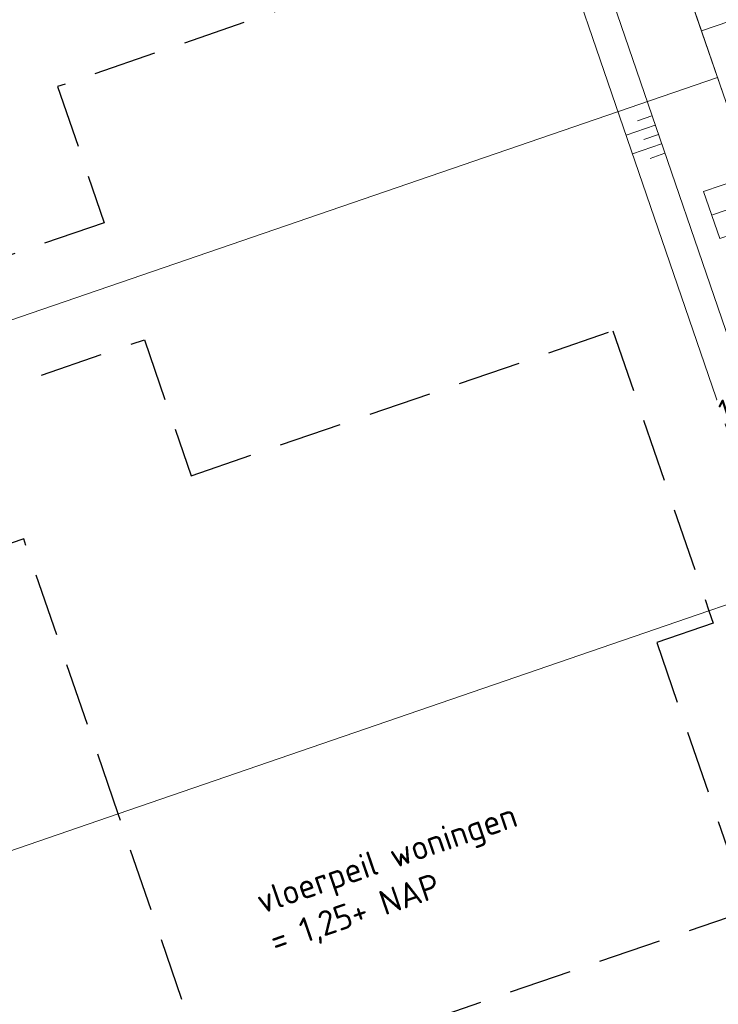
# Model space of a CAD drawing. Header units: metres. Extents: x 264570 to 266133, y 576109 to 577454.
# Tile 95 of 128: x 265496 to 265510, y 576838 to 576857. Entities that reach past the tile are written whole.
import ezdxf

# ---------------------------------------------------------------- set-up
doc = ezdxf.new("R2010")
doc.units = ezdxf.units.M
doc.linetypes.add('DASHED', pattern=[19.05, 12.7, -6.35])
for name, color, linetype, lineweight in [('B-WE-GW-TALUDARCERING_KORT-G', 252, 'Continuous', 15), ('B-WE-GW-TALUDARCERING_LANG-G', 252, 'Continuous', 15), ('B-WE-KG-GRENS_KADASTRAAL-G', 252, 'KG-KADASTRAAL', 18), ('B-WE-OG-TOPOGRAFIE-G', 252, 'Continuous', 15), ('B-WE-RI-DRAINAGE_AFDEKKAP-G', 252, 'Continuous', 18), ('B-WE-RI-DWA_HUISAANSLUITING_PVC_125-G', 252, 'B-WE-RI-DWA_HUISAANSLUITING_PVC_125-G', 18), ('B-WE-VH-KANTOPSLUITING_OPSLUITBAND_10X20-G', 252, 'B-WE-VH-KANTOPSLUITING_TALUDBAND-G', 18), ('B-XX-AL-HOOGTELABEL-T18', 252, 'Continuous', 18), ('B-XX-AL-T25', 252, 'Continuous', 9), ('T-WE-GR-TOEKOMSTIG-G', 3, 'DASHED', 25)]:
    doc.layers.add(name, color=color, linetype=linetype, lineweight=lineweight)
doc.styles.add('NLCS-ISO-ANNOTATIVE-T25', font='NLCS-ISO.ttf', dxfattribs={"height": 2.5})
doc.styles.add('NLCS-ISO-M250-T18', font='NLCS-ISO.ttf', dxfattribs={"height": 0.45})
doc.styles.get("Standard").update_dxf_attribs({"font": 'arial.ttf'})
doc.linetypes.add('B-WE-RI-DWA_HUISAANSLUITING_PVC_125-G', pattern='A,5.375,-1.75,["o",Standard,S=1,R=0,X=-0.35,Y=-0.35],-1.75,1.125', length=10)
doc.linetypes.add('B-WE-VH-KANTOPSLUITING_TALUDBAND-G', pattern='A,5,-2.5,[4,NLCS.shx,S=0.5,R=0,X=0,Y=0],-2.5', length=10)
doc.linetypes.add('KG-KADASTRAAL', pattern='A,5.5,-2,["K",Standard,S=1.8,R=0,X=0,Y=-0.9],-2,5.5,-2,[5,NLCS.shx,S=0.75,R=0,X=0,Y=0],-2', length=19)

msp = doc.modelspace()

# ---------------------------------------------------------------- linework, layer by layer
at = {"layer": 'B-WE-GW-TALUDARCERING_KORT-G', "flags": 128}
for points in [[(265508.946, 576855.504), (265508.653, 576855.404)], [(265509.076, 576855.126), (265508.783, 576855.025)], [(265509.206, 576854.748), (265508.913, 576854.647)]]:
    msp.add_lwpolyline(points, dxfattribs=at)
at = {"layer": 'B-WE-GW-TALUDARCERING_LANG-G', "flags": 128}
for points in [[(265509.011, 576855.315), (265508.425, 576855.114)], [(265509.141, 576854.937), (265508.555, 576854.735)]]:
    msp.add_lwpolyline(points, dxfattribs=at)
at = {"layer": 'B-WE-KG-GRENS_KADASTRAAL-G', "ltscale": 0.5}
for p, q in [((265510.267, 576856.277), (265506.987, 576865.829)), ((265481.894, 576846.533), (265510.267, 576856.277)), ((265511.612, 576852.361), (265510.267, 576856.277)), ((265510.095, 576845.539), (265513.443, 576846.689)), ((265498.198, 576841.453), (265510.095, 576845.539)), ((265485.174, 576836.981), (265498.198, 576841.453))]:
    msp.add_line(p, q, dxfattribs=at)
at = {"layer": 'B-WE-OG-TOPOGRAFIE-G', "flags": 128}
for points in [[(265483.26, 576739.412), (265434.624, 576881.036), (265493.263, 576901.173), (265543.426, 576755.104)], [(265483.66, 576740.157), (265435.412, 576880.651), (265492.878, 576900.385), (265542.622, 576755.535)]]:
    msp.add_lwpolyline(points, close=True, dxfattribs=at)
msp.add_lwpolyline([(265509.88, 576857.405), (265510.654, 576855.149)], dxfattribs=at)
at = {"layer": 'B-WE-RI-DRAINAGE_AFDEKKAP-G', "flags": 128}
msp.add_lwpolyline([(265510.696, 576854.22), (265509.987, 576853.977), (265510.311, 576853.031), (265511.021, 576853.275)], dxfattribs=at)
at = {"layer": 'B-WE-RI-DWA_HUISAANSLUITING_PVC_125-G', "flags": 128}
msp.add_lwpolyline([(265510.163, 576853.508), (265516.431, 576855.647)], dxfattribs=at)
at = {"layer": 'B-WE-VH-KANTOPSLUITING_OPSLUITBAND_10X20-G', "flags": 128}
msp.add_lwpolyline([(265512.434, 576861.666), (265508.84, 576860.431), (265509.945, 576857.216), (265513.539, 576858.45)], dxfattribs=at)
at = {"layer": 'T-WE-GR-TOEKOMSTIG-G', "ltscale": 0.1}
for p, q in [((265504.335, 576858.617), (265496.977, 576856.09)), ((265510.267, 576856.277), (265510.267, 576856.277)), ((265496.977, 576856.09), (265497.917, 576853.352)), ((265497.917, 576853.352), (265492.243, 576851.404)), ((265499.666, 576848.26), (265508.16, 576851.176)), ((265508.16, 576851.176), (265510.095, 576845.539)), ((265493.052, 576849.049), (265498.726, 576850.997)), ((265498.726, 576850.997), (265499.666, 576848.26)), ((265496.296, 576846.991), (265494.026, 576846.211)), ((265498.198, 576841.453), (265496.296, 576846.991)), ((265510.095, 576845.539), (265510.18, 576845.293)), ((265510.18, 576845.293), (265509.045, 576844.903)), ((265509.045, 576844.903), (265510.896, 576839.513)), ((265500.099, 576835.916), (265498.198, 576841.453)), ((265510.896, 576839.513), (265503.538, 576836.985))]:
    msp.add_line(p, q, dxfattribs=at)

# ---------------------------------------------------------------- next in the draw order: texts
at = {"layer": 'B-XX-AL-HOOGTELABEL-T18', "insert": (265510.24, 576849.75), "char_height": 0.45, "attachment_point": 1, "rotation": 18.136, "style": 'NLCS-ISO-M250-T18', "bg_fill": 3, "box_fill_scale": 1.05, "bg_fill_color": 256, "bg_fill_transparency": 0}
msp.add_mtext_dynamic_manual_height_columns('1:2', width=0.5, gutter_width=9, heights=[0], dxfattribs=at)
at = {"layer": 'B-XX-AL-T25', "insert": (265500.927, 576839.908), "char_height": 0.5, "attachment_point": 1, "rotation": 18.9534, "style": 'NLCS-ISO-ANNOTATIVE-T25', "bg_fill": 3, "box_fill_scale": 1.15, "bg_fill_color": 256, "bg_fill_transparency": 0}
msp.add_mtext_dynamic_manual_height_columns('\\pxt6;vloerpeil woningen\\P\\pt11;= 1,25+ NAP', width=5.85002, gutter_width=9, heights=[0], dxfattribs=at)

doc.saveas('drawing.dxf')
